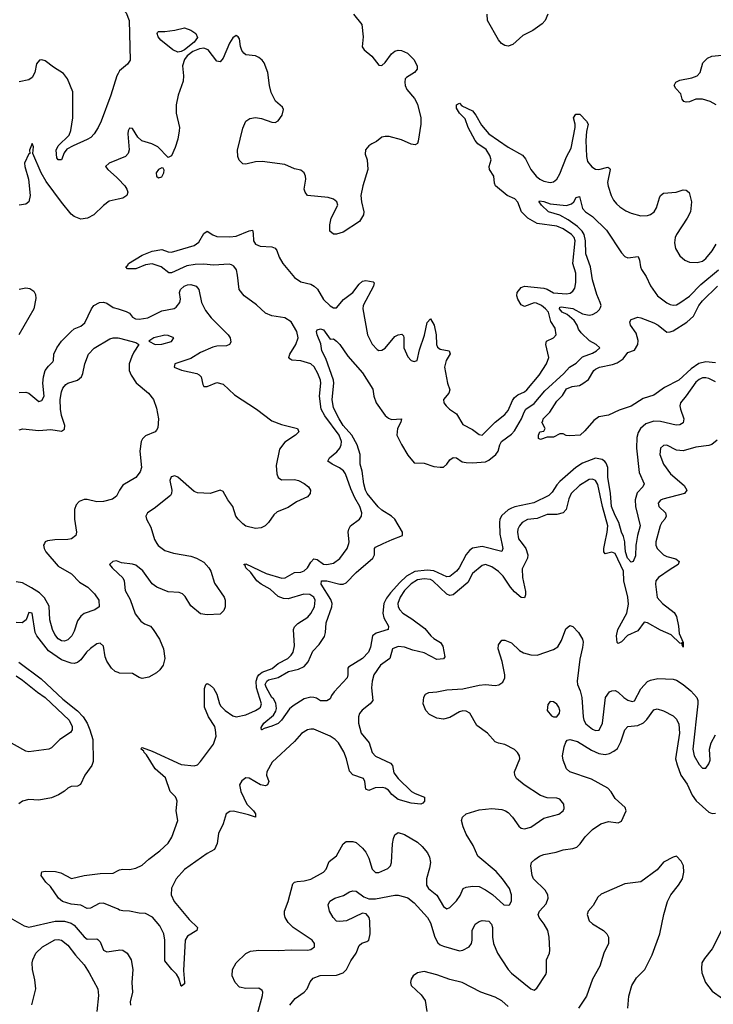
# Model space of a CAD drawing. Header units: inches. Extents: x 1843162 to 1959474, y 907081 to 1016326.
# Tile 123 of 256: x 1869393 to 1873677, y 957155 to 963236. Entities that reach past the tile are written whole.
import ezdxf

# ---------------------------------------------------------------- set-up
doc = ezdxf.new("R2010")
doc.units = ezdxf.units.IN
doc.header["$MEASUREMENT"] = 0
for name, color, linetype in [('B8965', 7, 'Continuous'), ('B8966', 7, 'Continuous'), ('B8975', 7, 'Continuous'), ('B8976', 7, 'Continuous')]:
    doc.layers.add(name, color=color, linetype=linetype)

msp = doc.modelspace()

# ---------------------------------------------------------------- linework, layer by layer
at = {"layer": 'B8965', "color": 5}
for points, elevation in [([(1869544.9, 960000), (1869540.5, 959990), (1869544.2, 959970), (1869554.8, 959950), (1869630, 959859.8), (1869713, 959813), (1869762.8, 959762.8), (1869813, 959730), (1869855.4, 959690), (1869880.5, 959650), (1869883.7, 959610), (1869857.2, 959590), (1869790.9, 959569.1), (1869770, 959552.2), (1869750, 959523.8), (1869730, 959459.3), (1869714.8, 959430), (1869690, 959406.5), (1869670, 959398.5), (1869650, 959399.7), (1869630, 959411.4), (1869610, 959439.6), (1869596.1, 959470), (1869578.2, 959530), (1869573.9, 959613.9), (1869545.4, 959665.4), (1869516, 959696), (1869466.6, 959726.6), (1869410, 959757.3), (1869370, 959764.7)], 640), ([(1870000, 959890.1), (1869990, 959893.7), (1869967, 959890), (1869947.8, 959870), (1869962.9, 959850), (1870000, 959815.6)], 620), ([(1870000, 959203.4), (1869983, 959210), (1869960.3, 959230), (1869930, 959273), (1869920.7, 959300.7), (1869910, 959367.3), (1869890, 959385.7), (1869870, 959380.3), (1869830, 959353.2), (1869805.5, 959330), (1869770, 959282.2), (1869750, 959264.8), (1869730, 959259.8), (1869710, 959261.2), (1869650, 959282.2), (1869570, 959338.1), (1869499.1, 959430), (1869488.4, 959450), (1869470, 959570.2), (1869450, 959574), (1869433.6, 959530), (1869408.6, 959511.4), (1869370, 959512.7)], 620), ([(1869387.8, 959267.8), (1869525.3, 959165.3), (1869658.8, 959038.8), (1869750, 958968.2), (1869783.8, 958930), (1869810.3, 958890), (1869826.9, 958850), (1869843.7, 958790), (1869846.7, 958653.3), (1869838.5, 958630), (1869795.6, 958570), (1869768.6, 958511.4), (1869750, 958502.6), (1869710, 958499.6), (1869690, 958490.3), (1869670, 958471.6), (1869632.1, 958447.9), (1869590, 958429.1), (1869510, 958415.2), (1869450, 958419.8), (1869410, 958410.2), (1869386.5, 958393.5)], 620), ([(1869370, 959182.5), (1869410, 959156.9), (1869502.4, 959082.4), (1869549.9, 959050), (1869697.3, 958910), (1869717.4, 958870), (1869716.8, 958850), (1869706.6, 958833.4), (1869639.6, 958790), (1869590, 958739.3), (1869573.2, 958730), (1869450, 958714.4), (1869430, 958718.4), (1869310, 958785.2)], 640), ([(1870000, 957741.2), (1869910, 957779.9), (1869883, 957777), (1869830, 957747.4), (1869810, 957746.5), (1869770, 957765.9), (1869710, 957773.5), (1869656.4, 957790), (1869632.4, 957810), (1869582.6, 957882.6), (1869553.3, 957910), (1869524.7, 957950), (1869530, 957972.6), (1869550, 957976.9), (1869613.9, 957973.9), (1869646.3, 957966.3), (1869712.4, 957932.4), (1869791, 957951), (1869890, 957963), (1869970, 957965.4), (1870000, 957980.5)], 580), ([(1869290, 957713.8), (1869419.5, 957639.5), (1869450, 957630.5), (1869612.4, 957667.6), (1869670, 957667.1), (1869710, 957656.1), (1869730, 957642.8), (1869790, 957570.5), (1869810, 957555.9), (1869870, 957559.4), (1869875.8, 957555.8), (1869890, 957539.7), (1869910, 957489), (1869930, 957479.3), (1870000, 957489.8)], 620), ([(1869467.7, 957152.3), (1869491.8, 957250), (1869486.4, 957306.4), (1869472.2, 957370), (1869470.3, 957410), (1869474, 957430), (1869492.4, 957470), (1869534.4, 957510), (1869610, 957552.7), (1869630, 957555.2), (1869650, 957550.7), (1869690, 957520.4), (1869737.6, 957457.6), (1869790, 957398.7), (1869821.7, 957350), (1869875.6, 957250), (1869878.9, 957210), (1869869.7, 957110)], 640)]:
    msp.add_lwpolyline(points, dxfattribs=dict(at, elevation=elevation))
at = {"layer": 'B8966', "color": 5}
for points, elevation in [([(1870000, 962903.6), (1869992, 962890), (1869955.1, 962770), (1869895.1, 962610), (1869877.2, 962570), (1869852.6, 962530), (1869831.4, 962508.6), (1869810, 962495.6), (1869722.5, 962457.5), (1869684.4, 962435.6), (1869667.3, 962412.7), (1869650, 962371), (1869630, 962370.8), (1869622.9, 962382.9), (1869617.1, 962430), (1869630, 962456.2), (1869697.3, 962522.7), (1869709.3, 962550.7), (1869720.8, 962630), (1869721.3, 962790), (1869688.1, 962870), (1869664, 962904), (1869602, 962942), (1869550, 962982), (1869530, 962988.4), (1869514, 962986), (1869496.3, 962963.7), (1869485.4, 962910), (1869470, 962879.3), (1869450, 962864.4), (1869390, 962851.8)], 640), ([(1870000, 962126.6), (1869945.8, 962114.2), (1869910, 962088.9), (1869850, 962031.4), (1869811.8, 962010), (1869770, 962004.9), (1869730, 962020.2), (1869710, 962035.2), (1869650, 962108), (1869556.7, 962236.7), (1869525.5, 962290), (1869472.8, 962410), (1869478, 962450), (1869470, 962472.2), (1869452.3, 962430), (1869455.3, 962410), (1869450, 962408), (1869422.9, 962350), (1869423.4, 962330), (1869447.5, 962250), (1869457.7, 962150), (1869450, 962110.4), (1869430, 962097.6), (1869389.9, 962090.1)], 620), ([(1870000, 962371.8), (1869945.1, 962350), (1869923, 962330), (1869937.8, 962310), (1869990, 962264.3), (1870000, 962253.8)], 620), ([(1869390, 961571.3), (1869430, 961579.2), (1869455.4, 961575.4), (1869479.1, 961559.1), (1869490, 961539.6), (1869493.1, 961513.1), (1869479, 961450), (1869387.9, 961290)], 620), ([(1869390, 960933.6), (1869430, 960935.4), (1869450, 960929.9), (1869510, 960878.2), (1869530, 960883.5), (1869543.1, 960910), (1869534.7, 960990), (1869539.1, 961030), (1869549.7, 961070), (1869570, 961096.8), (1869598.1, 961121.9), (1869602, 961130), (1869603.3, 961170), (1869621.1, 961210), (1869650, 961251.2), (1869710, 961310.8), (1869730, 961326.2), (1869770, 961343.5), (1869795.9, 961364.1), (1869836.1, 961450), (1869850.3, 961470), (1869885.5, 961490), (1869910, 961491.9), (1869930, 961485), (1869970, 961459.1), (1870000, 961450)], 620), ([(1869390, 960701.8), (1869412, 960708), (1869510, 960698.9), (1869584.6, 960704.6), (1869650, 960695.3), (1869670, 960707.8), (1869671.8, 960730), (1869651, 960791), (1869644.1, 960830), (1869642.4, 960890), (1869650, 960937.6), (1869660, 960960), (1869677.7, 960982.3), (1869690, 960990.7), (1869750.1, 961009.9), (1869773.4, 961030), (1869783.2, 961050), (1869794.2, 961110), (1869817.8, 961170), (1869853.4, 961206.7), (1869950, 961265.3), (1869970, 961271.9), (1870000, 961270.3)], 640), ([(1870000, 960313.4), (1869990, 960293.4), (1869965.9, 960274.1), (1869910, 960259.5), (1869870, 960258.9), (1869810, 960272), (1869790, 960272.2), (1869759.7, 960260.2), (1869741, 960239), (1869732.1, 960210), (1869730.9, 960150.9), (1869743.6, 960070), (1869739.5, 960050), (1869712.7, 960030), (1869690, 960024.7), (1869610, 960023.2), (1869563.7, 960016.3), (1869549.4, 960010), (1869544.9, 960000)], 640)]:
    msp.add_lwpolyline(points, dxfattribs=dict(at, elevation=elevation))
at = {"layer": 'B8975', "color": 5}
for points, elevation in [([(1870240.7, 960000), (1870247.8, 959987.8), (1870290, 959957.3), (1870341.7, 959941.7), (1870450, 959922.4), (1870485.4, 959910), (1870530, 959885.3), (1870561.1, 959850), (1870572.5, 959830), (1870595.8, 959755.8), (1870656, 959670), (1870661.7, 959650), (1870661.1, 959610), (1870653.9, 959586.1), (1870630, 959564.2), (1870550, 959559.6), (1870510, 959566), (1870450, 959615.8), (1870414, 959674), (1870398, 959690), (1870377.3, 959697.3), (1870310, 959702.7), (1870240.2, 959730), (1870210, 959752.3), (1870152.6, 959832.6), (1870110, 959866.1), (1870090, 959874), (1870022.2, 959882.2), (1870000, 959890.1)], 620), ([(1872496.8, 960000), (1872519.8, 959970), (1872530.7, 959930), (1872528.6, 959910), (1872495.4, 959844.6), (1872499.3, 959790), (1872516.1, 959703.9), (1872516.5, 959683.5), (1872510, 959665.1), (1872490, 959667.6), (1872450, 959701.2), (1872424, 959730), (1872378.6, 959798.6), (1872350, 959827.9), (1872310, 959856.3), (1872270, 959871.9), (1872250, 959865.7), (1872190, 959814.6), (1872160.1, 959759.9), (1872070, 959684.6), (1872050, 959680.4), (1872030, 959688), (1871945.2, 959770), (1871930, 959778), (1871890, 959782.4), (1871850, 959775.7), (1871810, 959751.1), (1871770.1, 959710), (1871742.5, 959670), (1871728.9, 959630), (1871730.1, 959610), (1871739.8, 959590), (1871759.1, 959570), (1871815.2, 959535.2), (1871895, 959475), (1871931.3, 959430), (1871950, 959414.7), (1871991.6, 959390), (1872007.3, 959367.3), (1872018.8, 959301.2), (1872010, 959287.6), (1871970, 959284.7), (1871890, 959324.7), (1871821.4, 959341.4), (1871770, 959361.1), (1871730, 959365.2), (1871695.5, 959350), (1871678.2, 959290), (1871620.5, 959250), (1871580.1, 959190), (1871569.2, 959150.8), (1871566.4, 959110), (1871573.9, 959030), (1871556.9, 959010), (1871508.7, 958971.3), (1871490.9, 958950), (1871485.5, 958930), (1871486.2, 958890), (1871502.2, 958830), (1871552.3, 958770), (1871570, 958709.3), (1871590, 958687.6), (1871683.9, 958643.9), (1871694.7, 958630), (1871704.3, 958584.3), (1871730, 958550.2), (1871812.8, 958470), (1871835.8, 958455.8), (1871893.3, 958433.3), (1871892.4, 958410), (1871882.2, 958397.8), (1871870, 958390.9), (1871810, 958397.9), (1871730, 958419.9), (1871691.2, 958450), (1871670, 958476.3), (1871650, 958489.5), (1871634, 958494), (1871587.7, 958492.3), (1871550, 958475.9), (1871530, 958484.4), (1871525, 958530), (1871516.8, 958550), (1871451.1, 958571.1), (1871430, 958595), (1871411.4, 958670), (1871394.9, 958714.9), (1871361.3, 958770), (1871340.8, 958790), (1871310, 958809.9), (1871210, 958854), (1871190, 958854.8), (1871170.8, 958849.2), (1871132.4, 958827.6), (1871090, 958776.8), (1870951.7, 958650), (1870919.4, 958590), (1870917.4, 958570), (1870931, 958530), (1870923.1, 958510), (1870910, 958504.5), (1870880.5, 958510), (1870810, 958551.7), (1870790, 958552.9), (1870764.2, 958535.8), (1870750.2, 958510), (1870758, 958470), (1870796.3, 958390), (1870836.6, 958350), (1870850, 958330.2), (1870850.1, 958309.9), (1870805.8, 958325.8), (1870713, 958347), (1870690, 958345.1), (1870668.4, 958331.6), (1870649.3, 958270), (1870619.8, 958210), (1870612.1, 958147.9), (1870595.2, 958110), (1870550, 958086.8), (1870410, 957986.8), (1870358.9, 957930), (1870331, 957871), (1870328.8, 957830), (1870346.3, 957790), (1870439.2, 957679.2), (1870490.4, 957630), (1870486.4, 957610), (1870430, 957574.5), (1870413.8, 957550), (1870403.7, 957363.7), (1870411.3, 957290), (1870410, 957281.2), (1870392.8, 957267.2), (1870390, 957266), (1870375.1, 957315.1), (1870361.4, 957341.4), (1870332.1, 957370), (1870290, 957423.5), (1870288.6, 957550), (1870282, 957590), (1870258.5, 957638.5), (1870212.7, 957692.7), (1870170, 957714.5), (1870130, 957717), (1870070, 957730.8), (1870030, 957731.4), (1870010, 957736.9), (1870000, 957741.2)], 580), ([(1870000, 957980.5), (1870010, 957985.5), (1870029.8, 957990.2), (1870070, 957987.8), (1870110, 957996), (1870150, 958014.3), (1870190, 958050.8), (1870257.9, 958102.1), (1870310, 958150.8), (1870332.9, 958187.1), (1870369.3, 958290), (1870358.4, 958350), (1870364.5, 958410), (1870362, 958422), (1870355.4, 958435.4), (1870322.9, 958470), (1870292.4, 958552.4), (1870229.2, 958610), (1870176.1, 958696.1), (1870161.7, 958710), (1870158.8, 958718.8), (1870143.5, 958730), (1870144.4, 958735.6), (1870150, 958740.5), (1870210, 958718.3), (1870390, 958636.6), (1870470, 958626.9), (1870490, 958634.2), (1870510, 958653.8), (1870590, 958762), (1870606.2, 958810), (1870603.1, 958850), (1870597, 958870), (1870558.5, 958930), (1870534, 958990), (1870534.5, 959105.5), (1870542, 959130), (1870550, 959135.8), (1870570, 959126), (1870590, 959106.3), (1870609.4, 959070), (1870626, 959010), (1870635.5, 958995.5), (1870662.7, 958970), (1870710, 958936.8), (1870730, 958930.2), (1870790, 958943.2), (1870850, 958968.5), (1870870, 958981.9), (1870879.1, 958990), (1870887.2, 959010), (1870855.6, 959110), (1870854.2, 959150), (1870862, 959178), (1870869.7, 959190.3), (1870890, 959207), (1870952.3, 959227.7), (1870990, 959259.8), (1871048.7, 959290), (1871069.8, 959310), (1871081.8, 959330), (1871090.5, 959369.5), (1871083.8, 959470), (1871090, 959485.5), (1871110, 959507.6), (1871173.3, 959546.7), (1871191.4, 959568.6), (1871213.5, 959610), (1871216.8, 959650), (1871210, 959669.5), (1871185.4, 959685.4), (1871148, 959688), (1871050, 959659.3), (1871021.2, 959661.2), (1870990, 959672.9), (1870939.5, 959719.5), (1870883.4, 959750), (1870858.4, 959770), (1870821.1, 959821.1), (1870789.4, 959850), (1870785.2, 959865.2), (1870776.9, 959870), (1870790, 959875.5), (1870915.7, 959815.7), (1871012.4, 959787.6), (1871031.5, 959788.5), (1871090, 959821.3), (1871130, 959823.8), (1871150, 959832.5), (1871169.6, 959850.4), (1871190, 959886.2), (1871210, 959906.8), (1871230, 959901.2), (1871270, 959874.1), (1871290, 959870.8), (1871330, 959879), (1871370, 959908.2), (1871415.9, 959970), (1871425.4, 960000)], 580), ([(1872370.6, 960000), (1872376.8, 959970), (1872370, 959951.8), (1872250, 959983.1), (1872190, 959971.1), (1872170, 959957), (1872150, 959933.2), (1872107.3, 959850), (1872090, 959829.2), (1872050, 959797.9), (1872030, 959794.9), (1871951.2, 959831.2), (1871910, 959836), (1871833.2, 959826.8), (1871781.4, 959798.6), (1871739.7, 959760.3), (1871683.8, 959696.2), (1871657.6, 959662.4), (1871641, 959630), (1871634.7, 959570), (1871641.9, 959541.9), (1871671.7, 959490), (1871668, 959470), (1871593.6, 959446.4), (1871572.2, 959430), (1871559.6, 959360.4), (1871547.9, 959330), (1871510, 959289.8), (1871423.9, 959236.1), (1871419.1, 959230), (1871419.7, 959190), (1871415.3, 959170), (1871335.9, 959084.1), (1871318.5, 959061.5), (1871310, 959041.2), (1871290, 959029.2), (1871270, 959028.7), (1871250, 959029), (1871226.3, 959046.3), (1871209.8, 959049.8), (1871190, 959051.2), (1871150, 959040.7), (1871080.9, 958999.1), (1871060.2, 958979.8), (1871010.4, 958910), (1870990, 958889.7), (1870950, 958872), (1870902, 958858), (1870889, 958849), (1870886, 958850), (1870883.7, 958863.7), (1870900.7, 958890), (1870959.9, 958940.1), (1870974.7, 958965.3), (1870978.3, 958981.7), (1870974.9, 959014.9), (1870960.5, 959040.5), (1870950, 959049), (1870916.3, 959110), (1870909.9, 959130), (1870918.6, 959150), (1870930, 959157.9), (1870990, 959173.3), (1871053, 959210), (1871115.7, 959224.2), (1871150, 959241.5), (1871174, 959270), (1871204.3, 959335.7), (1871242.6, 959377.4), (1871274.4, 959425.6), (1871281.8, 959450), (1871285, 959510), (1871320.9, 959610), (1871322.7, 959630), (1871314.5, 959654.5), (1871255.3, 959750), (1871256, 959770), (1871290, 959770.6), (1871370, 959750.1), (1871390, 959749.4), (1871410, 959757.8), (1871470, 959822), (1871573.1, 959910), (1871584.2, 959930), (1871583.9, 959970), (1871590, 959977.4), (1871638, 960000)], 560), ([(1873321.4, 960000), (1873321.8, 959990), (1873330.2, 959970), (1873370, 959930.2), (1873390, 959919.4), (1873445.3, 959905.3), (1873467, 959890), (1873459.5, 959870), (1873410, 959841.1), (1873338, 959790), (1873323, 959770), (1873320.1, 959750), (1873330, 959667.4), (1873363.9, 959630), (1873434.4, 959574.4), (1873449.6, 959549.6), (1873462.7, 959490), (1873465.2, 959445.2), (1873490.1, 959390), (1873490, 959361.2), (1873484.5, 959375.5), (1873489, 959389), (1873477.7, 959382.3), (1873470, 959384.4), (1873417.1, 959437.1), (1873350, 959464.9), (1873270, 959510.4), (1873250, 959515.4), (1873210, 959460.5), (1873147.5, 959432.5), (1873110, 959393.3), (1873090, 959383.5), (1873083.5, 959390), (1873079.3, 959430), (1873086.9, 959470), (1873142.2, 959570), (1873153.7, 959626.3), (1873149.6, 959670), (1873123.6, 959770), (1873123, 959830), (1873070, 959938.2), (1873050, 959948.2), (1873010, 959936.8), (1873000.2, 959950), (1872999.9, 959970), (1873006.7, 960000)], 580), ([(1873200.3, 960000), (1873198.6, 959990), (1873195.9, 959924.1), (1873183, 959890), (1873170, 959885.3), (1873146.5, 959910), (1873135.3, 959950), (1873131.3, 960000)], 560), ([(1870000, 959815.6), (1870030, 959787.8), (1870038.2, 959770), (1870043.2, 959710), (1870074, 959654), (1870106.7, 959566.7), (1870141.1, 959521.1), (1870164.4, 959504.4), (1870199.8, 959490), (1870218, 959470), (1870255.7, 959410), (1870280.7, 959350), (1870289.8, 959290.2), (1870278.2, 959250), (1870258.7, 959221.3), (1870238.3, 959201.7), (1870190, 959175.8), (1870150, 959166.7), (1870130, 959173), (1870090, 959197.1), (1870010, 959199.5), (1870000, 959203.4)], 620), ([(1870850.2, 957050), (1870892.5, 957210), (1870894, 957230), (1870890, 957240.5), (1870870, 957254.5), (1870790, 957251.5), (1870750, 957261.3), (1870723.7, 957290), (1870704.9, 957330), (1870706.9, 957370), (1870729.1, 957410), (1870790, 957468.5), (1870817.5, 957482.5), (1870870, 957489.9), (1870990, 957486.1), (1871070, 957491.8), (1871170, 957488.2), (1871190, 957492.8), (1871213.1, 957510), (1871213.4, 957530), (1871199.1, 957550), (1871081.5, 957630), (1871050, 957660.3), (1871032.4, 957690), (1871027.4, 957710), (1871028.8, 957730), (1871051.7, 957790), (1871080.7, 957899.3), (1871090.3, 957909.7), (1871105.9, 957914.1), (1871150, 957917.2), (1871190, 957928.2), (1871269.3, 957970), (1871286.7, 957990), (1871303.5, 958036.5), (1871350, 958071.6), (1871390, 958145.2), (1871410, 958159.5), (1871450, 958160.5), (1871470, 958154.7), (1871510, 958119.2), (1871530, 958094.6), (1871550, 958056.4), (1871569.3, 957989.3), (1871590, 957967.8), (1871610, 957969.1), (1871666.1, 957993.9), (1871683.5, 958010), (1871689.1, 958030), (1871694.8, 958145.2), (1871701, 958179), (1871710, 958201.3), (1871730, 958214.8), (1871770, 958202.6), (1871850, 958155.6), (1871879.4, 958130), (1871912.3, 958090), (1871924.3, 958064.3), (1871929.4, 958030), (1871924.1, 957995.9), (1871904.9, 957930), (1871905.8, 957890), (1871918, 957870), (1871970, 957828.7), (1872010, 957759.7), (1872030, 957743.5), (1872050, 957752.3), (1872090, 957793.5), (1872112.6, 957827.4), (1872132, 957870), (1872150, 957878.6), (1872190, 957885.3), (1872230, 957881.5), (1872270, 957862.4), (1872312.6, 957832.6), (1872382.8, 957770), (1872410, 957766.4), (1872418, 957770), (1872431, 957791), (1872430.2, 957830), (1872417.3, 957870), (1872375.1, 957930), (1872334.9, 957974.9), (1872223, 958070), (1872194.5, 958134.5), (1872150, 958205.5), (1872130.9, 958250), (1872121.7, 958290), (1872127.7, 958310), (1872150, 958331.1), (1872230, 958355.8), (1872310, 958363.1), (1872370, 958357.6), (1872394, 958350), (1872410, 958339.1), (1872436.8, 958310), (1872475.5, 958255.5), (1872490, 958243.5), (1872510, 958238.2), (1872550, 958248.8), (1872630, 958304.2), (1872722.4, 958330), (1872750.3, 958350), (1872755.6, 958364.4), (1872752.8, 958390), (1872730, 958422.3), (1872710, 958427.3), (1872650, 958430.1), (1872610, 958444.3), (1872509.1, 958510), (1872461.7, 958550), (1872450.3, 958570), (1872449.1, 958590), (1872481.3, 958670), (1872480.4, 958690), (1872468.4, 958710), (1872449.1, 958729.1), (1872390, 958758.3), (1872350, 958767), (1872330, 958776.4), (1872281.6, 958830), (1872215.8, 958875.8), (1872172.7, 958952.7), (1872150, 958966), (1872130, 958967), (1872110, 958960.9), (1872050, 958926.9), (1872010, 958915.5), (1871970, 958921.8), (1871924.7, 958944.7), (1871901.3, 958970), (1871885.7, 959010), (1871888.7, 959051.3), (1871898.8, 959070), (1871920.3, 959079.7), (1871970, 959084.7), (1872030, 959097.4), (1872130, 959103), (1872230, 959126.6), (1872270, 959129.8), (1872330, 959123.9), (1872351.6, 959128.4), (1872376.7, 959143.3), (1872390.1, 959170), (1872390.1, 959190.1), (1872372.7, 959272.7), (1872348.9, 959350), (1872350, 959374), (1872370, 959403.7), (1872390, 959403.6), (1872430, 959388), (1872480.5, 959340.5), (1872505.2, 959325.2), (1872550, 959313.5), (1872590, 959311.9), (1872690, 959345.8), (1872716.6, 959363.4), (1872738.6, 959401.4), (1872765.4, 959474.6), (1872790, 959494), (1872810, 959487.6), (1872844.4, 959450), (1872868.7, 959410), (1872872.3, 959392.3), (1872870, 959358.8), (1872852.8, 959287.2), (1872836.4, 959150), (1872838.2, 959130), (1872855, 959090), (1872865, 959050), (1872872.1, 958930), (1872876.3, 958910), (1872890, 958886.7), (1872930, 958854.2), (1872950, 958845.5), (1872972.2, 958847.8), (1872993.3, 958890), (1873010.1, 959049.9), (1873035.8, 959084.2), (1873050, 959091.1), (1873070, 959092.3), (1873090, 959083.1), (1873124.2, 959050), (1873150, 959032.2), (1873175.1, 959024.9), (1873190.5, 959029.5), (1873230, 959102.8), (1873271.5, 959148.5), (1873290, 959157.1), (1873333.7, 959166.3), (1873430, 959163.2), (1873450, 959155.7), (1873490, 959129.3), (1873538.7, 959090), (1873575, 959050), (1873581.2, 959030), (1873581.1, 959010), (1873550.7, 958730), (1873559.7, 958690), (1873590, 958635.1), (1873610, 958612.1), (1873630, 958613.5), (1873650, 958639.7), (1873657.5, 958662.5), (1873654.3, 958730), (1873663.4, 958770), (1873690, 958818.7)], 620), ([(1871060.3, 957150), (1871094.9, 957190), (1871150.4, 957230), (1871168.5, 957250), (1871186.6, 957293.4), (1871204.8, 957315.2), (1871248.1, 957331.9), (1871350, 957335), (1871390.8, 957349.2), (1871411.4, 957370), (1871437.8, 957422.2), (1871470.3, 957470), (1871490, 957518), (1871507, 957533), (1871537.7, 957542.3), (1871549, 957551), (1871556.5, 957590), (1871555.8, 957670), (1871550.4, 957690), (1871532.8, 957712.8), (1871510, 957717.1), (1871410.6, 957669.4), (1871370, 957665.2), (1871350, 957669.1), (1871328.4, 957690), (1871306, 957730), (1871297.1, 957770), (1871308, 957792), (1871338.8, 957810), (1871392.5, 957827.5), (1871430, 957849.5), (1871450, 957855.6), (1871470, 957853.3), (1871517.7, 957817.7), (1871550, 957805.1), (1871590, 957806.3), (1871710, 957828.4), (1871730, 957828.3), (1871770, 957818.9), (1871790, 957811.2), (1871830, 957781), (1871910.7, 957690), (1871930, 957656.9), (1871956.4, 957570), (1871975.1, 957535.1), (1871990, 957522.4), (1872010, 957513.9), (1872110, 957485.3), (1872130.4, 957490), (1872168.4, 957510), (1872183.1, 957530), (1872187.6, 957550), (1872186.5, 957610), (1872205.7, 957650), (1872230, 957666), (1872250, 957672), (1872290, 957668.4), (1872307.2, 957650), (1872313, 957630), (1872313.1, 957570), (1872319.3, 957530), (1872344.7, 957470), (1872369.9, 957430), (1872410, 957369.8), (1872430, 957347.7), (1872550, 957249.8), (1872570, 957242), (1872586.4, 957253.6), (1872642, 957338), (1872646.5, 957353.5), (1872647.4, 957430), (1872664.2, 957470), (1872666.3, 957490), (1872662.6, 957570), (1872654, 957610), (1872633.2, 957650), (1872601.2, 957690), (1872594.9, 957710), (1872603.6, 957730), (1872644.9, 957775.1), (1872657.1, 957810), (1872655.2, 957830), (1872639, 957859), (1872566, 957930), (1872557.3, 957950), (1872550.6, 958010), (1872554.8, 958030), (1872574, 958050), (1872604, 958070), (1872630, 958079.7), (1872705.7, 958094.3), (1872750.3, 958109.7), (1872810, 958116.4), (1872833.9, 958126.1), (1872855, 958145), (1872886.3, 958190), (1872930, 958234), (1872982.4, 958270), (1873030, 958284.1), (1873090, 958276.2), (1873110, 958285.2), (1873139.3, 958350), (1873133, 958370), (1873070, 958424.9), (1873046.4, 958466.4), (1873024.9, 958490), (1872924.4, 958544.4), (1872790.6, 958590), (1872770, 958608.4), (1872750, 958662.8), (1872745.2, 958690), (1872755.6, 958744.4), (1872766, 958774), (1872774.9, 958785.1), (1872790.4, 958789.6), (1872838, 958778), (1872923.6, 958723.6), (1872970, 958702.7), (1873010, 958698.1), (1873035.7, 958704.3), (1873062.7, 958717.3), (1873084.5, 958735.5), (1873104.8, 958775.2), (1873130.3, 958849.7), (1873150, 958869.6), (1873210, 958877.1), (1873246.3, 958893.7), (1873267, 958913), (1873310, 958973.6), (1873330, 958978.7), (1873370, 958967.3), (1873430, 958935.6), (1873450, 958915.6), (1873464.4, 958884.4), (1873469.1, 958830), (1873443.9, 958670), (1873452.8, 958632.8), (1873477.2, 958570), (1873514.7, 958514.7), (1873546.9, 958446.9), (1873570.9, 958410.9), (1873650, 958342.3), (1873670, 958332.3), (1873690, 958334.8)], 640), ([(1873149, 957130), (1873154.8, 957205.2), (1873173.2, 957270), (1873202.9, 957317.1), (1873253.2, 957370), (1873298.9, 957461.1), (1873347.6, 957590), (1873371.6, 957710), (1873394, 957790), (1873414.5, 957830), (1873462, 957890), (1873487, 957930), (1873495.1, 957970), (1873492.3, 958010), (1873478.9, 958038.9), (1873450, 958068.7), (1873430, 958064), (1873370, 958033.2), (1873330, 957986), (1873230, 957912), (1873130, 957899.5), (1872985.2, 957834.8), (1872963.8, 957816.2), (1872935, 957765), (1872904.6, 957730), (1872898, 957710), (1872910.3, 957670.3), (1872931.5, 957651.5), (1872999.1, 957610), (1873019.1, 957590), (1873030.5, 957570), (1873030.4, 957530), (1873001.6, 957470), (1872977.1, 957390), (1872930.4, 957309.6), (1872894.7, 957205.3), (1872843.8, 957130)], 660), ([(1873727.3, 957610), (1873670, 957497.1), (1873621.6, 957438.4), (1873606.9, 957410), (1873603.6, 957376.4), (1873606.8, 957350), (1873627.9, 957290), (1873670, 957236.2), (1873734.2, 957190)], 640), ([(1870000, 957489.8), (1870010, 957491.3), (1870030, 957489.8), (1870056.8, 957470), (1870080.3, 957430), (1870091.4, 957370), (1870085.2, 957290), (1870088.6, 957230), (1870075.3, 957170), (1870076.1, 957150)], 620), ([(1872410, 957140.9), (1872370, 957176), (1872330, 957199.3), (1872242, 957230), (1872125.2, 957290), (1872048.8, 957308.8), (1871970, 957337.4), (1871890, 957356.2), (1871850, 957349.3), (1871824, 957330), (1871810.7, 957310), (1871806.8, 957290), (1871811, 957270), (1871872.1, 957212.1), (1871897.3, 957177.3), (1871907.7, 957110)], 660)]:
    msp.add_lwpolyline(points, dxfattribs=dict(at, elevation=elevation))
at = {"layer": 'B8975', "color": 5, "elevation": 640}
msp.add_lwpolyline([(1872670, 959024), (1872654.4, 959005.6), (1872651, 958970), (1872677.3, 958937.3), (1872690, 958930.8), (1872710, 958931), (1872726.3, 958953.7), (1872729.3, 958970), (1872722, 958990), (1872710, 959009.2), (1872690, 959022.7)], close=True, dxfattribs=at)
at = {"layer": 'B8976', "color": 5}
for points, elevation in [([(1870000, 963329.7), (1870050, 963278), (1870069.8, 963230), (1870074.9, 962985.1), (1870058.3, 962961.7), (1870010, 962920.7), (1870000, 962903.6)], 640), ([(1871454.8, 963270), (1871506.7, 963206.7), (1871513.8, 963130), (1871507.8, 963067.8), (1871519.7, 963050), (1871567.2, 963010), (1871610, 962955.8), (1871630, 962953.7), (1871650, 962971.1), (1871690, 963025.3), (1871710, 963042), (1871730, 963047.3), (1871750, 963044.7), (1871787.6, 963030), (1871828.1, 962990), (1871847.6, 962950), (1871846.9, 962930), (1871831.2, 962910), (1871781.3, 962878.7), (1871774.5, 962870), (1871770.7, 962849.3), (1871772.9, 962830), (1871784.3, 962804.3), (1871831.8, 962750), (1871850, 962714.5), (1871870.9, 962630), (1871870.9, 962590), (1871854.6, 962485.4), (1871850, 962471), (1871836.2, 962463.8), (1871810, 962467.7), (1871750, 962494.9), (1871673.9, 962513.9), (1871650, 962515.2), (1871629.4, 962510.6), (1871596.8, 962483.2), (1871568, 962470), (1871550, 962456.5), (1871528.7, 962431.3), (1871525.7, 962405.7), (1871538.5, 962370), (1871542.6, 962310), (1871512.6, 962210), (1871500.5, 962150), (1871503, 962110), (1871518, 962050), (1871515.3, 962030), (1871492.3, 961990), (1871390, 961922.8), (1871350, 961910.3), (1871330.3, 961910.3), (1871307.7, 961930), (1871308, 961968), (1871317.4, 962010), (1871358.3, 962090), (1871351.8, 962110), (1871330, 962128.1), (1871297.4, 962137.4), (1871170.4, 962150.4), (1871156.3, 962170), (1871150.5, 962190), (1871160.2, 962250), (1871158.2, 962270), (1871150.1, 962290.1), (1871130, 962307.3), (1871090, 962315.3), (1871030, 962340.9), (1870890, 962359.8), (1870850, 962357.6), (1870790, 962343.6), (1870770, 962346.3), (1870748.3, 962368.3), (1870740.2, 962390), (1870737.1, 962430), (1870770, 962567), (1870790, 962608.4), (1870813.9, 962626.1), (1870850, 962632.7), (1870885.7, 962625.7), (1870950, 962602.4), (1870970, 962600.7), (1870990, 962611.8), (1871014.3, 962645.7), (1871022, 962682), (1871016.6, 962696.6), (1870973, 962733), (1870946.6, 962786.6), (1870934.9, 962830), (1870926, 962910), (1870902.3, 962970), (1870890, 962986.7), (1870870, 963002.6), (1870850, 963012), (1870790, 963019.5), (1870777.1, 963030), (1870765.6, 963045.6), (1870756.9, 963070), (1870750, 963118), (1870742.8, 963130), (1870730, 963139.1), (1870710, 963124), (1870687.8, 963090), (1870650, 962999.3), (1870630, 962974.9), (1870610, 962980.4), (1870557.4, 963050), (1870530, 963060.1), (1870503.9, 963056.1), (1870461.1, 963038.9), (1870426.9, 963013.1), (1870410.5, 962990), (1870399, 962950), (1870404.6, 962890), (1870402.7, 962857.3), (1870371.6, 962770), (1870359, 962710), (1870359.6, 962659.6), (1870378.8, 962570), (1870378.4, 962550), (1870370, 962498.8), (1870353.7, 962446.3), (1870330, 962394.8), (1870310, 962384.7), (1870244.9, 962450), (1870208.8, 962468.8), (1870147.8, 962487.8), (1870121.4, 962510), (1870090, 962563.1), (1870070, 962566.7), (1870062, 962550), (1870060.2, 962530), (1870068, 962432), (1870063.1, 962410), (1870045.6, 962390), (1870000, 962371.8)], 620), ([(1872655.1, 963270), (1872637.4, 963230), (1872620.7, 963210), (1872562, 963170), (1872501.3, 963138.7), (1872437.7, 963082.3), (1872410, 963073), (1872390, 963076.3), (1872368.8, 963088.8), (1872350, 963110.8), (1872283.1, 963230), (1872279.5, 963270)], 620), ([(1873694.8, 962710), (1873658, 962730), (1873610, 962745.2), (1873570, 962744.6), (1873530, 962729), (1873510, 962726.1), (1873495.1, 962730), (1873484.9, 962744.9), (1873477.4, 962777.4), (1873444.6, 962810), (1873434.6, 962830), (1873445.7, 962850), (1873470, 962862.3), (1873543.5, 962876.5), (1873576.9, 962890), (1873595.1, 962910), (1873613.3, 962970), (1873641.1, 962998.9), (1873668.3, 963011.7), (1873770, 963020.9)], 580), ([(1871425.4, 960000), (1871428.5, 960010), (1871421.7, 960070), (1871424.8, 960090), (1871435.6, 960110), (1871490.9, 960150), (1871503.1, 960170), (1871506.3, 960190), (1871494.1, 960230), (1871462.9, 960282.9), (1871438.3, 960338.3), (1871405.9, 960430), (1871391.9, 960450), (1871368.6, 960468.6), (1871323.5, 960490), (1871296.2, 960510), (1871306, 960530), (1871352.3, 960567.7), (1871369.4, 960590), (1871378.4, 960610), (1871379.7, 960630), (1871365, 960670), (1871277.4, 960790), (1871254.8, 960830), (1871243.9, 960910), (1871252.7, 960990), (1871251, 961010), (1871234.8, 961050), (1871211.8, 961091.8), (1871190, 961110.8), (1871130, 961129.5), (1871074, 961134), (1871061.2, 961141.2), (1871056.1, 961150), (1871061.3, 961170), (1871098.6, 961230), (1871111.7, 961270), (1871104, 961310), (1871069.3, 961369.3), (1871030, 961395), (1870950, 961406.4), (1870910, 961423.4), (1870854.6, 961474.6), (1870779.1, 961530), (1870748, 961570), (1870738.6, 961658.6), (1870730.8, 961690.8), (1870714.6, 961714.6), (1870701.9, 961721.9), (1870685.9, 961725.9), (1870590, 961719), (1870530, 961725.6), (1870476.1, 961723.9), (1870425, 961715), (1870330, 961673.3), (1870312.9, 961672.9), (1870266, 961710), (1870210, 961727.6), (1870170, 961722.8), (1870110, 961698), (1870058, 961698), (1870048, 961710), (1870060.2, 961719.8), (1870064.5, 961730), (1870150, 961781.8), (1870210, 961806.3), (1870270, 961816.5), (1870310, 961801.3), (1870330, 961801.1), (1870470, 961842.2), (1870498.8, 961861.2), (1870530, 961915.8), (1870550, 961930.4), (1870586.2, 961906.2), (1870610, 961897.8), (1870690, 961894.4), (1870730, 961899.2), (1870810, 961932.2), (1870830, 961936.4), (1870835.4, 961915.4), (1870836.1, 961870), (1870848.4, 961850), (1870878.1, 961838.1), (1870950, 961832.1), (1870970, 961824.9), (1870981.8, 961810), (1870995.4, 961770), (1871017.5, 961730), (1871090, 961643.3), (1871130, 961617), (1871190, 961602), (1871211.8, 961590), (1871231.5, 961571.5), (1871270, 961507.8), (1871310, 961468.7), (1871330, 961456), (1871350, 961456.5), (1871392.1, 961507.9), (1871449.9, 961550), (1871490, 961602), (1871510, 961620.7), (1871530, 961625), (1871576, 961616), (1871582.4, 961610), (1871577.6, 961590), (1871513.8, 961470), (1871512.2, 961450), (1871541.6, 961290), (1871570, 961232.2), (1871599.7, 961199.7), (1871610, 961193.4), (1871630, 961194.6), (1871650, 961207.2), (1871710, 961279.6), (1871730, 961290.3), (1871753.4, 961293.4), (1871762.6, 961282.6), (1871766, 961270), (1871764.4, 961210), (1871790, 961153.4), (1871810, 961130.5), (1871830, 961123.8), (1871848.7, 961130), (1871863, 961197), (1871893.1, 961286.9), (1871910, 961366), (1871930, 961388.7), (1871952.9, 961350), (1871964.8, 961290), (1871966.8, 961230), (1871973.3, 961213.3), (1871990, 961201.1), (1872044.9, 961190), (1872051.6, 961171.6), (1872027.7, 961130), (1872017.4, 961090), (1872034.6, 960990), (1872049, 960950), (1872042.6, 960930), (1872010.3, 960890), (1872012.4, 960870), (1872026, 960850), (1872048.4, 960830), (1872090, 960802.4), (1872130, 960736.5), (1872190, 960704.6), (1872230, 960673), (1872250, 960670.6), (1872329.3, 960750.7), (1872390, 960797.2), (1872410, 960823.2), (1872436.2, 960883.8), (1872450, 960903.5), (1872470, 960918.7), (1872510, 960936.8), (1872525.6, 960950), (1872600.5, 961039.5), (1872645.7, 961110), (1872661.1, 961150), (1872643.1, 961230), (1872646.8, 961250), (1872689.3, 961270.7), (1872705.8, 961290), (1872701.2, 961330), (1872672.7, 961372.7), (1872658.2, 961430), (1872641.4, 961450), (1872615.8, 961470), (1872585.1, 961485.1), (1872570, 961486.8), (1872510, 961465), (1872497.7, 961470), (1872490, 961475.3), (1872469.6, 961510), (1872462.9, 961530), (1872466.1, 961550), (1872490, 961582.2), (1872510, 961590.8), (1872630, 961577.5), (1872650.9, 961570.9), (1872690, 961548.4), (1872770, 961542.8), (1872792.1, 961547.9), (1872810, 961559.6), (1872822.1, 961577.9), (1872827.8, 961612.2), (1872828.4, 961670), (1872808.5, 961730), (1872823.1, 961870), (1872816.6, 961890), (1872800.7, 961910), (1872750, 961944.6), (1872710, 961960.1), (1872590, 961976.6), (1872530.9, 962010), (1872492.6, 962050), (1872470, 962108.1), (1872450.5, 962130), (1872403.2, 962150), (1872331.5, 962210), (1872325.9, 962225.9), (1872322.2, 962270), (1872294.2, 962310), (1872292.7, 962330), (1872305.8, 962370), (1872297.5, 962397.5), (1872273.3, 962433.3), (1872222.9, 962470), (1872207, 962490), (1872162.2, 962570), (1872143.4, 962623.4), (1872110, 962659.3), (1872091.1, 962690), (1872090, 962710.7), (1872110, 962720.3), (1872124.7, 962704.7), (1872190, 962673.4), (1872210, 962647.3), (1872245.1, 962585.1), (1872290, 962531.8), (1872410, 962449.6), (1872499.1, 962399.1), (1872516.7, 962376.7), (1872550, 962310.3), (1872582.4, 962270), (1872606.3, 962250), (1872630, 962238), (1872670, 962230.2), (1872690, 962234.4), (1872710, 962250.2), (1872730, 962284.4), (1872770.3, 962389.7), (1872798.5, 962441.5), (1872824.1, 962570), (1872823.7, 962590), (1872813.3, 962630), (1872828.1, 962651.9), (1872853.2, 962653.2), (1872893, 962610), (1872903.7, 962590), (1872894.2, 962545.8), (1872889.4, 962490), (1872893.7, 962390), (1872899.8, 962359.8), (1872926.6, 962326.6), (1872950, 962313.4), (1872970, 962311.5), (1873024.6, 962324.6), (1873037.4, 962317.4), (1873040.7, 962310), (1873023.6, 962230), (1873026.8, 962206.8), (1873046.3, 962150), (1873061.3, 962121.3), (1873078.4, 962098.4), (1873100.6, 962080.6), (1873136.2, 962056.2), (1873170, 962040.7), (1873230, 962025.2), (1873270, 962026.5), (1873290, 962033.1), (1873312.6, 962050), (1873325.7, 962074.3), (1873343.6, 962136.4), (1873350.9, 962149.1), (1873370, 962164.4), (1873448, 962170), (1873490, 962184.9), (1873510, 962184), (1873528.4, 962168.4), (1873542.8, 962110), (1873536.1, 962050), (1873516.1, 962010), (1873450.2, 961910), (1873442.2, 961890), (1873437.5, 961857.5), (1873443.2, 961823.2), (1873470, 961778), (1873500.5, 961750), (1873530, 961737.4), (1873576.3, 961736.3), (1873610, 961744.2), (1873630, 961760.2), (1873670, 961808.1), (1873695.4, 961850)], 580), ([(1870000, 962253.8), (1870041.6, 962210), (1870054.6, 962190), (1870059.8, 962170), (1870054.3, 962150), (1870030, 962133.4), (1870000, 962126.6)], 620), ([(1871638, 960000), (1871693.8, 960026.2), (1871757.2, 960050), (1871758, 960070), (1871710.5, 960150), (1871689.9, 960170), (1871630, 960207.5), (1871607.1, 960227.1), (1871539.7, 960310), (1871528.9, 960330), (1871518.2, 960370), (1871508.4, 960448.4), (1871496.5, 960490), (1871495.3, 960550), (1871476.9, 960610), (1871445, 960670), (1871390.8, 960730), (1871365, 960770), (1871330, 960838.4), (1871323.4, 960890), (1871332.8, 960990), (1871330.6, 961010), (1871283.1, 961143.1), (1871258.5, 961190), (1871253.6, 961233.6), (1871229.7, 961290.3), (1871226.3, 961310), (1871230, 961321), (1871250, 961327.3), (1871270, 961320.7), (1871310, 961262), (1871330, 961264.7), (1871350, 961250.7), (1871370, 961230.4), (1871418.5, 961158.5), (1871510, 961055.2), (1871573.5, 960953.5), (1871579.2, 960910), (1871593.8, 960870), (1871650, 960791.2), (1871670, 960774.7), (1871690, 960767.6), (1871750.3, 960770.3), (1871746.3, 960750), (1871726.4, 960710), (1871721.5, 960670), (1871750, 960611.4), (1871790, 960546), (1871830, 960499.3), (1871890, 960497.3), (1871950, 960476.4), (1871990, 960471.7), (1872010, 960473.1), (1872030, 960490.3), (1872050, 960516.5), (1872070, 960530.9), (1872090, 960529.3), (1872125.7, 960505.7), (1872150, 960500.6), (1872190, 960498), (1872270, 960504.9), (1872290, 960514.9), (1872333.2, 960550), (1872349, 960570), (1872358.2, 960610), (1872368.3, 960631.7), (1872430, 960677), (1872450, 960696.8), (1872493.1, 960770), (1872508.1, 960811.9), (1872519.5, 960830), (1872570, 960865.5), (1872635.8, 960944.2), (1872754, 961050), (1872789.3, 961090.7), (1872830, 961114.6), (1872870, 961154.2), (1872930, 961175.8), (1872956.4, 961190), (1872976.4, 961210), (1872953.3, 961230), (1872913.1, 961253.1), (1872861.8, 961301.8), (1872844, 961324), (1872835.9, 961350), (1872817.7, 961377.7), (1872775.2, 961415.2), (1872743.8, 961430), (1872727.3, 961450), (1872730, 961460.4), (1872736.6, 961463.4), (1872810, 961452.3), (1872870, 961418.6), (1872910, 961410.2), (1872930, 961415.2), (1872956.9, 961430), (1872974.3, 961445.7), (1872981.1, 961458.9), (1872984.6, 961470), (1872978.8, 961490), (1872957.8, 961537.8), (1872930.3, 961630), (1872918.2, 961710), (1872888.8, 961788.8), (1872887.9, 961870), (1872879, 961910), (1872866.4, 961930), (1872838.4, 961958.4), (1872780.7, 962000.7), (1872730, 962028.7), (1872659.6, 962050), (1872615.6, 962090), (1872600.7, 962110), (1872603.3, 962116.7), (1872630, 962113.8), (1872670, 962098.2), (1872770, 962087.8), (1872801.8, 962098.2), (1872814.8, 962110), (1872830, 962138.4), (1872850, 962143), (1872869.6, 962069.6), (1872888.2, 962050), (1872930, 962021.3), (1873016.3, 961936.3), (1873110, 961796.5), (1873130, 961773.1), (1873150, 961765.2), (1873212.7, 961772.7), (1873222, 961750), (1873226.7, 961710), (1873233.2, 961693.2), (1873262.3, 961650), (1873290, 961592.7), (1873332.6, 961530), (1873390, 961487.8), (1873410, 961476.3), (1873430, 961472.1), (1873450, 961475.2), (1873470, 961486.2), (1873530, 961528), (1873600.6, 961599.4), (1873709.9, 961690)], 560), ([(1870000, 961450), (1870050, 961434.6), (1870070, 961422.9), (1870090, 961398.8), (1870108.1, 961388.1), (1870130, 961386.2), (1870184.5, 961395.5), (1870270, 961437.5), (1870346.9, 961453.1), (1870359.5, 961460.5), (1870382.3, 961490), (1870385.4, 961510), (1870380.7, 961550), (1870386.2, 961570), (1870407.9, 961590), (1870430, 961597.7), (1870450, 961599.8), (1870482, 961590), (1870498.8, 961570), (1870514.7, 961490), (1870540.1, 961440.1), (1870574.5, 961394.5), (1870679.7, 961290), (1870692.8, 961270), (1870695.8, 961244.2), (1870689.3, 961230), (1870670, 961222.3), (1870610, 961219.8), (1870585.7, 961214.3), (1870510, 961180.7), (1870450, 961142.7), (1870351.8, 961110), (1870346.9, 961090), (1870392, 961072), (1870487.6, 961050), (1870501.6, 961041.6), (1870513.6, 961030), (1870523.1, 960983.1), (1870530, 960969.8), (1870550, 960969.8), (1870610, 960995.1), (1870650, 960984.8), (1870719, 960919), (1870855.8, 960830), (1870950, 960758.3), (1871010, 960735.8), (1871108.7, 960710), (1871117.2, 960690), (1871097.2, 960670), (1871030, 960626.7), (1870997.2, 960582.8), (1870976.5, 960483.5), (1870980.2, 960430), (1870990, 960408.2), (1871010, 960394.8), (1871090, 960396.2), (1871114.5, 960390), (1871150, 960372), (1871177.4, 960350), (1871188, 960330), (1871187.8, 960310), (1871170, 960288.8), (1871102.3, 960257.7), (1871050, 960223.6), (1870982.8, 960197.2), (1870961.9, 960178.1), (1870930, 960130.3), (1870909.9, 960110.1), (1870883.4, 960096.6), (1870850, 960092.6), (1870790, 960108.6), (1870770, 960121.6), (1870741.8, 960150), (1870727.6, 960170), (1870709.1, 960230), (1870677.7, 960270), (1870650, 960321.1), (1870630, 960329.1), (1870570, 960309.4), (1870490, 960313.7), (1870470, 960321.1), (1870370, 960411.2), (1870350, 960419.1), (1870327.4, 960412.6), (1870320.3, 960390), (1870332.5, 960330), (1870330.8, 960310), (1870323.5, 960296.5), (1870224.1, 960215.9), (1870182.6, 960190), (1870170.8, 960170), (1870175.7, 960150), (1870201.8, 960101.8), (1870225.7, 960025.7), (1870240.7, 960000)], 620), ([(1873690, 961115.6), (1873630, 961122.8), (1873588.2, 961111.8), (1873540.2, 961079.8), (1873464.4, 961010), (1873375.5, 960964.5), (1873310, 960916.4), (1873243.4, 960896.6), (1873170, 960849.7), (1873095.9, 960824.1), (1873030, 960793.2), (1872970, 960784), (1872938.8, 960761.2), (1872883.6, 960696.4), (1872854, 960670), (1872790, 960666), (1872768.4, 960668.4), (1872750, 960678), (1872730, 960678), (1872690, 960658), (1872650, 960658), (1872610, 960644), (1872598, 960650), (1872598, 960670), (1872606, 960690), (1872630, 960694), (1872638, 960710), (1872618, 960750), (1872624.7, 960755.3), (1872626.6, 960770), (1872668, 960812), (1872710, 960879.1), (1872745.2, 960914.8), (1872770, 960955), (1872806, 960970), (1872850, 960976.9), (1872871.7, 960988.3), (1872906.3, 961013.7), (1872939.7, 961070), (1872950, 961077.7), (1872973.2, 961090), (1873054.3, 961105.7), (1873083.9, 961116.1), (1873119.2, 961140.8), (1873150, 961181), (1873190, 961194.8), (1873210.9, 961229.1), (1873213.7, 961253.7), (1873200.7, 961300.7), (1873166.3, 961350), (1873161.2, 961370), (1873170, 961384.7), (1873210, 961398), (1873230, 961394.8), (1873310, 961364.4), (1873335.5, 961350), (1873390, 961306.7), (1873410, 961307.6), (1873430, 961315), (1873513, 961367), (1873554.9, 961405.1), (1873588.3, 961470), (1873610, 961499.1), (1873702.4, 961590)], 540), ([(1870000, 961270.3), (1870010, 961269.8), (1870110, 961242), (1870129.2, 961230), (1870097.1, 961182.9), (1870084.5, 961155.5), (1870069.8, 961110), (1870068.7, 961070), (1870080.7, 961040.7), (1870112.8, 960992.8), (1870188.5, 960928.5), (1870218.4, 960890), (1870237.1, 960837.1), (1870249.5, 960770), (1870245.2, 960714.8), (1870238.6, 960701.4), (1870228.7, 960690), (1870170, 960664.9), (1870151.8, 960648.2), (1870142, 960630), (1870135.2, 960570), (1870144.8, 960470), (1870137, 960443), (1870110, 960408.8), (1870030, 960360.3), (1870008.3, 960330), (1870000, 960313.4)], 640), ([(1873690, 960998.8), (1873650, 961019.4), (1873630, 961024.6), (1873610, 961023.4), (1873590, 961014.2), (1873570, 960996.3), (1873510, 960912.3), (1873474, 960870), (1873470.2, 960850), (1873473.8, 960830), (1873494.4, 960770), (1873490, 960745.6), (1873470, 960733.5), (1873448.4, 960731.6), (1873350, 960754.8), (1873310, 960757.1), (1873260.4, 960739.6), (1873227.3, 960710), (1873213.5, 960686.5), (1873203.8, 960656.2), (1873202.8, 960590), (1873219.3, 960439.3), (1873249.2, 960370), (1873242.4, 960350), (1873206.1, 960313.9), (1873194.3, 960270), (1873196.4, 960230), (1873226, 960110), (1873209.1, 960050.9), (1873200.3, 960000)], 560), ([(1873700.4, 960639.6), (1873668.3, 960611.7), (1873650, 960605), (1873570, 960596), (1873490, 960573.7), (1873450, 960577.3), (1873390, 960607.1), (1873370, 960606.3), (1873350, 960589), (1873346.4, 960550), (1873370.2, 960490), (1873413.6, 960430), (1873498, 960358), (1873513.6, 960330), (1873498.7, 960310), (1873365.1, 960274.9), (1873351.1, 960268.9), (1873336, 960250), (1873339.5, 960230), (1873382, 960190), (1873385.4, 960170), (1873377.6, 960150), (1873359, 960130), (1873349.4, 960110), (1873321, 960010), (1873321.4, 960000)], 580), ([(1873131.3, 960000), (1873130.5, 960010), (1873123, 960043), (1873109.9, 960070), (1873093.5, 960130), (1873070, 960172.8), (1873047.7, 960230), (1873042.3, 960310), (1873025, 960410), (1873024.6, 960470), (1873016, 960496), (1873007.5, 960507.5), (1872990, 960518.8), (1872950, 960527.5), (1872870, 960497.2), (1872828.2, 960470), (1872730, 960384.2), (1872710, 960362.1), (1872682.6, 960317.4), (1872661.9, 960298.1), (1872567.6, 960252.4), (1872452, 960228), (1872430, 960219.7), (1872410, 960209.2), (1872370, 960172.9), (1872358.2, 960150), (1872356.8, 960130), (1872358.4, 960058.4), (1872370.6, 960000)], 560), ([(1873006.7, 960000), (1873022.4, 960070), (1873024.7, 960110), (1872991.7, 960230), (1872964.4, 960364.4), (1872950, 960390.7), (1872930, 960397.3), (1872910, 960395.4), (1872850, 960359.5), (1872799, 960310), (1872783.7, 960276.3), (1872768.4, 960211.6), (1872749, 960191), (1872710, 960179.2), (1872650, 960179.1), (1872590, 960154.2), (1872530, 960148.4), (1872496.9, 960130), (1872479.3, 960110), (1872470.2, 960090), (1872467.5, 960070), (1872473.9, 960030), (1872496.8, 960000)], 580)]:
    msp.add_lwpolyline(points, dxfattribs=dict(at, elevation=elevation))
for points, elevation in [([(1870370, 963035.6), (1870337.6, 963050), (1870265.4, 963110), (1870248.6, 963130), (1870241.6, 963150), (1870243.8, 963156.2), (1870250, 963164), (1870290, 963163.7), (1870350, 963171), (1870410, 963184.9), (1870450, 963172), (1870480.3, 963150), (1870490, 963126.6), (1870470, 963096.9), (1870410, 963049.7), (1870390, 963038.5)], 620), ([(1870270, 962320.9), (1870250, 962311.1), (1870236.5, 962290), (1870237.6, 962270), (1870250, 962258.7), (1870270, 962264.4), (1870283.6, 962290), (1870285.6, 962305.6), (1870278.4, 962318.4)], 620), ([(1870290, 961287.6), (1870220.7, 961270), (1870191, 961250), (1870230.4, 961230.4), (1870270, 961232.2), (1870330, 961248.4), (1870344, 961270), (1870310, 961284.5)], 640)]:
    msp.add_lwpolyline(points, close=True, dxfattribs=dict(at, elevation=elevation))

doc.saveas('drawing.dxf')
